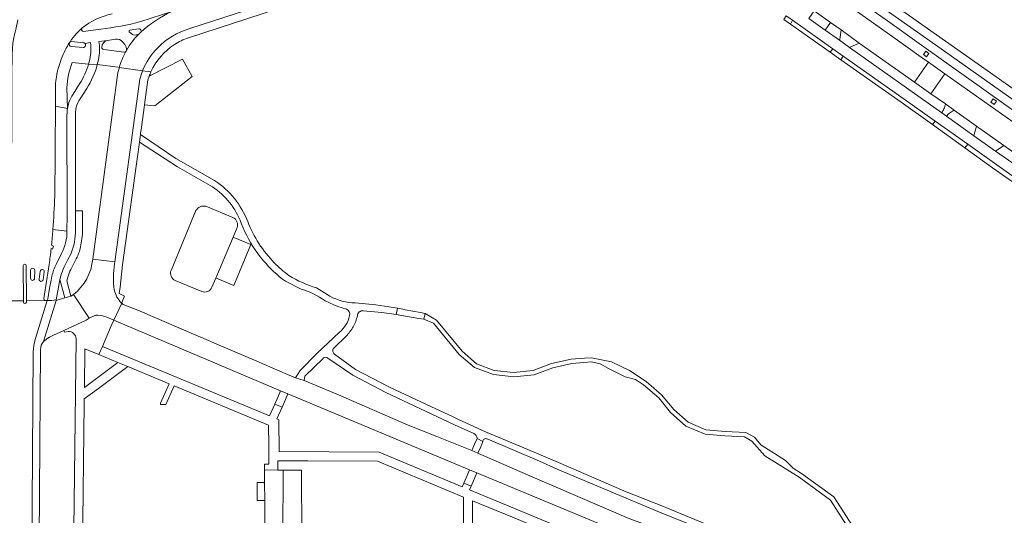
# Model space of a CAD drawing. Extents: x 152048 to 156914, y 461460 to 468786.
# Tile 83 of 256: x 154445 to 154689, y 463946 to 464069. Entities that reach past the tile are written whole.
import ezdxf

# ---------------------------------------------------------------- set-up
doc = ezdxf.new("R2010")
doc.units = 0
doc.header["$LTSCALE"] = 0.75
for name, color, linetype, lineweight in [('B-RO-VH-VERHARDING_ASFALT-GV', 251, 'CONTINUOUS', 18), ('B-RO-VH-VERHARDING_BEDRIJFSVLOERPLAAT-GV', 251, 'CONTINUOUS', 18), ('B-RO-VH-VERHARDING_BETON-GV', 251, 'CONTINUOUS', 18), ('B-RO-VH-VERHARDING_BETONSTRAATSTEEN-GV', 251, 'CONTINUOUS', 18), ('B-RO-VH-VERHARDING_OPEN-GV', 251, 'CONTINUOUS', 18), ('B-RO-VH-VERHARDING_STRAATBAKSTEEN-GV', 251, 'CONTINUOUS', 18), ('B-RO-VH-VERHARDING_TEGEL-GV', 251, 'CONTINUOUS', 18)]:
    doc.layers.add(name, color=color, linetype=linetype, lineweight=lineweight)

msp = doc.modelspace()

# ---------------------------------------------------------------- linework, layer by layer
at = {"layer": 'B-RO-VH-VERHARDING_ASFALT-GV'}
for points in [[(154637.17, 464074.732), (154639.461, 464073.079), (154641.7, 464071.503), (154645.778, 464068.633), (154648.426, 464066.769), (154652.909, 464063.514), (154666.64, 464053.787), (154670.081, 464058.746), (154668.277, 464060.018), (154661.852, 464064.675), (154647.687, 464074.711), (154641.282, 464079.248), (154626.87, 464089.356), (154609.609, 464101.51), (154606.183, 464096.667), (154619.986, 464086.852), (154623.672, 464084.198), (154628.951, 464080.491), (154631.242, 464078.839)], [(154712.289, 464034.388), (154670.39, 464064.044), (154647.647, 464080.093), (154628.652, 464093.495), (154617.484, 464101.313), (154616.233, 464099.599), (154628.158, 464091.359), (154646.468, 464078.496), (154649.003, 464076.716), (154650.77, 464075.475), (154659.324, 464069.466), (154668.388, 464062.956), (154711.031, 464032.62)], [(154670.081, 464058.746), (154666.64, 464053.787), (154670.72, 464050.897), (154674.167, 464055.865)], [(154682.024, 464042.875), (154688.804, 464038.059), (154710.053, 464022.967), (154710.267, 464022.815), (154712.606, 464021.153), (154718.732, 464016.802), (154720.754, 464015.366), (154722.761, 464013.941), (154725.917, 464011.699), (154729.425, 464009.204), (154732.835, 464014.119), (154719.734, 464023.685), (154719.615, 464023.77), (154714.844, 464027.148), (154713.79, 464027.893), (154712.396, 464028.881), (154704.909, 464034.183), (154703.719, 464035.026), (154674.167, 464055.865), (154670.72, 464050.897), (154674.285, 464048.372), (154676.578, 464046.743)]]:
    msp.add_lwpolyline(points, close=True, dxfattribs=at)
for points in [[(154634.767, 464070.29), (154636.336, 464069.181), (154646.403, 464062.07), (154648.955, 464060.267), (154664.092, 464049.574), (154671.76, 464044.112), (154679.826, 464038.365), (154689.366, 464031.569), (154696.201, 464026.765), (154700.203, 464023.952), (154701.762, 464026.188), (154686.722, 464036.677), (154681.384, 464040.479), (154674.551, 464045.333), (154673.409, 464046.144), (154650.507, 464062.427), (154648.01, 464064.185), (154644.442, 464066.701), (154640.367, 464069.576)], [(154492.984, 464029.374), (154483.314, 464034.876), (154474.62, 464040.765), (154474.368, 464038.889), (154483.783, 464032.745), (154492.447, 464027.822)], [(154497.485, 464020.167), (154490.832, 464022.974)], [(154488.34, 464021.893), (154482.163, 464007.042)], [(154493.271, 464005.135), (154497.561, 464015.328), (154498.545, 464017.667)], [(154468.152, 464008.66), (154468.188, 464009.137), (154462.72, 464009.835)], [(154483.191, 464004.541), (154489.797, 464001.824)], [(154492.311, 464002.854), (154493.271, 464005.135)], [(154510.578, 464004.331), (154514.44, 464002.379)], [(154457.944, 464001.082), (154461.873, 463995.202), (154462.314, 463995.41), (154463.217, 463995.803)], [(154521.578, 464000.623), (154518.261, 464002.704)], [(154445.541, 463999.173), (154445.539, 463999.49), (154442.549, 463999.49), (154442.548, 463998.953)], [(154448.484, 463989.92), (154451.448, 463999.528), (154451.166, 463999.535), (154451.03, 463999.541), (154446.259, 463999.527), (154446.259, 463999.176)], [(154451.448, 463999.528), (154448.484, 463989.92)], [(154450.501, 463989.362), (154453.63, 463999.557), (154453.683, 463999.731)], [(154466.249, 463995.402), (154467.927, 463994.687), (154469.922, 463998.909)], [(154469.922, 463998.909), (154467.927, 463994.687), (154509.308, 463977.109), (154511.125, 463976.349), (154556.218, 463957.49), (154558.028, 463956.753), (154619.056, 463931.367), (154620.859, 463930.618), (154674.313, 463908.383), (154675.202, 463907.949), (154683.794, 463905.689), (154687.785, 463904.623)], [(154469.922, 463998.909), (154469.902, 463998.93)], [(154503.476, 463984.491), (154494.112, 463988.488), (154489.53, 463990.449), (154489.508, 463990.459), (154473.898, 463997.141), (154470.256, 463998.608)], [(154520.371, 463999.493), (154522.551, 463998.525), (154523.564, 463998.075), (154525.701, 463997.434)], [(154529.845, 463997.01), (154534.453, 463996.599), (154538.049, 463996.095), (154538.343, 463997.641), (154532.995, 463998.494), (154527.87, 463998.956)], [(154523.889, 463991.657), (154518.458, 463986.478), (154514.18, 463982.167), (154513.016, 463980.333), (154515.207, 463979.674), (154515.336, 463980.787), (154519.865, 463985.183)], [(154522.672, 463987.845), (154525.618, 463990.734)], [(154446.791, 463813.103), (154447.173, 463872.673), (154447.966, 463986.814)], [(154447.966, 463986.814), (154447.173, 463872.673), (154446.791, 463813.103)], [(154448.688, 463810.61), (154448.668, 463812.533), (154448.586, 463824.126), (154448.596, 463843.522), (154448.6, 463846.056), (154448.768, 463866.556), (154448.856, 463879.173), (154448.978, 463899.83), (154448.997, 463902.399), (154449.106, 463923.545), (154449.182, 463927.914), (154449.463, 463940.02), (154449.762, 463987.401)], [(154678.746, 463911.643), (154674.102, 463913.442), (154672.199, 463914.253), (154670.543, 463914.945), (154664.714, 463917.342), (154663.667, 463917.767), (154648.616, 463923.875), (154629.688, 463931.918), (154622.987, 463934.765), (154621.318, 463935.416), (154609.217, 463940.218), (154599.811, 463943.95), (154595.553, 463945.52), (154570.633, 463956.293), (154558.241, 463961.65), (154556.806, 463962.296), (154548.081, 463965.774), (154540.975, 463968.607), (154523.714, 463976.177), (154515.207, 463979.674), (154513.016, 463980.333), (154511.044, 463981.193), (154503.476, 463984.491)], [(154521.031, 463985.246), (154527.273, 463981.046), (154535.417, 463976.701), (154552.518, 463968.724), (154557.26, 463966.512)], [(154614.556, 463944.213), (154603.934, 463948.56), (154594.657, 463952.235), (154594.487, 463952.271), (154578.293, 463959.351), (154570.679, 463962.538), (154560.212, 463966.919), (154553.467, 463970.035), (154551.956, 463970.733), (154546.788, 463973.153), (154536.35, 463978.042), (154527.934, 463982.423), (154522.712, 463986.224)], [(154558.088, 463965.308), (154559.517, 463964.519)], [(154560.609, 463965.18), (154573.614, 463959.658), (154577.987, 463957.719), (154603.397, 463947.026), (154610.99, 463943.977), (154622.01, 463939.552)]]:
    msp.add_lwpolyline(points, dxfattribs=at)
for points in [[(154492.447, 464027.822, -0.1575098), (154499.542, 464018.803)], [(154501.18, 464019.148, 0.1558977), (154492.984, 464029.374)], [(154490.832, 464022.974, 0.336685), (154488.34, 464021.893)], [(154498.545, 464017.667, 0.4056092), (154497.485, 464020.167)], [(154499.542, 464018.803, 0.0666029), (154503.688, 464011.232)], [(154507.766, 464008.951, -0.1018206), (154501.18, 464019.148)], [(154503.688, 464011.232, 0.0177202), (154505.11, 464009.435)], [(154462.72, 464009.835, -0.2101666), (154457.944, 464001.082)], [(154468.061, 464002.202, -0.0726218), (154468.152, 464008.66)], [(154505.11, 464009.435, 0.0577028), (154510.578, 464004.331)], [(154511.418, 464005.738, -0.0406517), (154507.766, 464008.951)], [(154482.163, 464007.042, 0.3942028), (154483.191, 464004.541)], [(154518.261, 464002.704, -0.0590318), (154511.418, 464005.738)], [(154469.902, 463998.93, -0.1445423), (154468.061, 464002.202)], [(154489.797, 464001.824, 0.4265231), (154492.311, 464002.854)], [(154514.44, 464002.379, -0.0933694), (154520.371, 463999.493)], [(154446.259, 463999.176, -0.9930432), (154445.541, 463999.173)], [(154453.683, 463999.731, -0.050589), (154451.448, 463999.528)], [(154470.256, 463998.608, -0.0171947), (154469.922, 463998.909)], [(154527.87, 463998.956, -0.1120163), (154521.578, 464000.623)], [(154525.701, 463997.434, -0.3967525), (154526.436, 463995.809)], [(154528.408, 463995.781, -0.4463371), (154529.845, 463997.01)], [(154463.217, 463995.803, -0.1336099), (154463.958, 463995.96)], [(154463.958, 463995.96, -0.0593502), (154466.249, 463995.402)], [(154526.436, 463995.809, -0.1754495), (154523.889, 463991.657)], [(154527.352, 463993.07, 0.0671472), (154528.408, 463995.781)], [(154525.618, 463990.734, 0.0668222), (154527.352, 463993.07)], [(154447.966, 463986.814, -0.0772685), (154448.484, 463989.92)], [(154448.484, 463989.92, 0.0772685), (154447.966, 463986.814)], [(154449.762, 463987.401, -0.1778829), (154450.501, 463989.362)], [(154522.712, 463986.224, -0.4348975), (154522.545, 463987.721)], [(154522.545, 463987.721, -0.044073), (154522.672, 463987.845)], [(154519.865, 463985.183, -0.0551454), (154519.986, 463985.297)], [(154519.986, 463985.297, -0.3703402), (154521.031, 463985.246)], [(154557.26, 463966.512, -0.2904272), (154558.088, 463965.308)], [(154559.517, 463964.519, -0.5800104), (154560.609, 463965.18)]]:
    msp.add_lwpolyline(points, format="xyb", dxfattribs=at)
at = {"layer": 'B-RO-VH-VERHARDING_BEDRIJFSVLOERPLAAT-GV'}
for points in [[(154508.703, 463975.736), (154507.875, 463973.859), (154509.695, 463973.103), (154510.521, 463974.976), (154511.125, 463976.349), (154509.308, 463977.109)], [(154558.028, 463956.753), (154556.218, 463957.49), (154555.626, 463956.111), (154554.79, 463954.166), (154556.614, 463953.436), (154557.44, 463955.373)]]:
    msp.add_lwpolyline(points, close=True, dxfattribs=at)
at = {"layer": 'B-RO-VH-VERHARDING_BETON-GV'}
for points in [[(154460.1, 464067.265, -0.110198), (154467.517, 464070.734)], [(154456.756, 464063.285, -0.0688176), (154460.1, 464067.265)], [(154454.741, 464058.962, -0.0631286), (154456.756, 464063.285)], [(154453.488, 464052.548, -0.0833962), (154454.741, 464058.962)], [(154453.289, 464025.449, 0.005263), (154453.416, 464037.42)], [(154452.851, 464017.192, 0.0111428), (154453.289, 464025.449)], [(154452.514, 464013.282, 0.005375), (154452.851, 464017.192)], [(154451.93, 464008.502, 0.0015273), (154452.42, 464012.451)], [(154446.24, 464008.218, 0.9959963), (154445.494, 464008.209)], [(154445.494, 464008.209, -0.9959963), (154446.24, 464008.218)], [(154450.602, 464000.095, 0.0073603), (154451.93, 464008.502)], [(154448.327, 464007.057, 0.9657817), (154447.304, 464007.079)], [(154447.304, 464007.079, -0.9657817), (154448.327, 464007.057)], [(154450.706, 464006.718, 0.9968883), (154449.716, 464006.867)], [(154449.716, 464006.867, -0.9968883), (154450.706, 464006.718)], [(154447.307, 464005.078, 0.9940342), (154448.312, 464005.051)], [(154448.312, 464005.051, -0.9940342), (154447.307, 464005.078)], [(154449.442, 464004.885, 1.0019732), (154450.435, 464004.742)], [(154450.435, 464004.742, -1.0019732), (154449.442, 464004.885)], [(154445.541, 463999.173, 0.9930432), (154446.259, 463999.176)], [(154451.03, 463999.541, -0.4194412), (154450.602, 464000.095)]]:
    msp.add_lwpolyline(points, format="xyb", dxfattribs=at)
for points in [[(154444.165, 464069.275), (154443.678, 464066.88), (154443.345, 464065.591), (154443.105, 464064.507), (154442.905, 464063.409), (154442.705, 464060.769), (154442.672, 464055.557), (154442.693, 464055.206), (154442.683, 464052.019), (154442.601, 464025.145), (154442.592, 464022.273), (154442.549, 463999.49), (154445.539, 463999.49), (154445.494, 464008.209)], [(154453.416, 464037.42), (154453.481, 464047.864), (154453.488, 464052.548)], [(154452.42, 464012.451), (154452.748, 464012.334), (154452.981, 464013.103), (154452.514, 464013.282)], [(154445.494, 464008.209), (154445.539, 463999.49), (154445.541, 463999.173)], [(154446.259, 463999.176), (154446.259, 463999.527), (154446.24, 464008.218)], [(154446.24, 464008.218), (154446.259, 463999.527), (154451.03, 463999.541)], [(154447.304, 464007.079), (154447.307, 464005.078)], [(154447.307, 464005.078), (154447.304, 464007.079)], [(154448.312, 464005.051), (154448.327, 464007.057)], [(154448.327, 464007.057), (154448.312, 464005.051)], [(154449.716, 464006.867), (154449.442, 464004.885)], [(154449.442, 464004.885), (154449.716, 464006.867)], [(154450.435, 464004.742), (154450.706, 464006.718)], [(154450.706, 464006.718), (154450.435, 464004.742)]]:
    msp.add_lwpolyline(points, dxfattribs=at)
at = {"layer": 'B-RO-VH-VERHARDING_BETONSTRAATSTEEN-GV'}
for points in [[(154486.844, 464067.081), (154522.868, 464078.899), (154522.901, 464078.907), (154562.111, 464090.231), (154562.021, 464090.605), (154561.971, 464090.974), (154562.207, 464091.25), (154562.822, 464091.478), (154575.029, 464094.863), (154579.237, 464095.986), (154577.78, 464101.34)], [(154474.136, 464067.023), (154471.943, 464066.679)], [(154468.339, 464064.477), (154466.397, 464064.176)], [(154471.866, 464066.212), (154472.619, 464065.612), (154473.008, 464065.502), (154473.506, 464065.522)], [(154474.212, 464065.793), (154474.594, 464066.163)], [(154474.594, 464066.163), (154474.212, 464065.793)], [(154456.928, 464063.433), (154456.897, 464063.228)], [(154457.347, 464062.684), (154460.349, 464062.391)], [(154460.454, 464063.592), (154457.452, 464063.874)], [(154460.899, 464062.864), (154460.92, 464063.065)], [(154470.657, 464063.187), (154470.194, 464063.769)], [(154465.463, 464061.921), (154470.493, 464061.251)], [(154476.443, 464054.358), (154475.585, 464048.161), (154478.14, 464047.895), (154487.371, 464055.194), (154484.981, 464059.543), (154476.75, 464055.277)], [(154475.109, 464056.626), (154469.298, 464057.436), (154469.393, 464057.403), (154468.978, 464056.217), (154462.72, 464009.835), (154468.188, 464009.137)], [(154469.298, 464057.436), (154475.109, 464056.626)], [(154468.188, 464009.137), (154474.406, 464054.542)], [(154456.33, 464016.797), (154452.851, 464017.192)], [(154452.514, 464013.282), (154452.981, 464013.103), (154452.748, 464012.334), (154452.42, 464012.451)], [(154453.62, 464008.537), (154454.978, 464011.214)], [(154451.578, 463999.957), (154452.027, 464002.639), (154452.389, 464004.61), (154452.609, 464005.586)], [(154451.03, 463999.541), (154451.166, 463999.535)]]:
    msp.add_lwpolyline(points, dxfattribs=at)
for points in [[(154482.37, 464071.373, 0.0760933), (154474.594, 464066.163)], [(154474.594, 464066.163, 0.7713132), (154474.136, 464067.023)], [(154478.772, 464062.261, -0.1340387), (154486.844, 464067.081)], [(154470.194, 464063.769, 0.2759361), (154468.339, 464064.477)], [(154474.212, 464065.793, 0.0697052), (154471.075, 464061.672)], [(154471.943, 464066.679, 0.7089255), (154471.866, 464066.212)], [(154473.506, 464065.522, 0.1745936), (154474.212, 464065.793)], [(154456.897, 464063.228, 0.4225618), (154457.347, 464062.684)], [(154457.452, 464063.874, 0.4053032), (154456.928, 464063.433)], [(154460.349, 464062.391, 0.4056523), (154460.899, 464062.864)], [(154460.805, 464063.416, 0.2061535), (154460.454, 464063.592)], [(154460.92, 464063.065, 0.1900822), (154460.805, 464063.416)], [(154464.996, 464062.449, 0.4150558), (154465.463, 464061.921)], [(154466.397, 464064.176, 0.3426543), (154464.996, 464062.449)], [(154471.075, 464061.672, 0.2008504), (154470.657, 464063.187)], [(154475.109, 464056.626, -0.0949782), (154478.772, 464062.261)], [(154470.918, 464061.385, 0.0505527), (154469.298, 464057.436)], [(154470.493, 464061.251, 0.2405676), (154470.918, 464061.385)], [(154470.918, 464061.385, -0.0041488), (154471.075, 464061.672)], [(154471.075, 464061.672, 0.0041488), (154470.918, 464061.385)], [(154474.406, 464054.542, -0.0312007), (154475.109, 464056.626)], [(154476.75, 464055.277, 0.0163185), (154476.443, 464054.358)], [(154452.851, 464017.192, -0.005375), (154452.514, 464013.282)], [(154454.978, 464011.214, 0.1286509), (154456.33, 464016.797)], [(154452.42, 464012.451, -0.0015273), (154451.93, 464008.502)], [(154451.93, 464008.502, -0.0073603), (154450.602, 464000.095)], [(154452.609, 464005.586, -0.0539348), (154453.62, 464008.537)], [(154450.602, 464000.095, 0.4194412), (154451.03, 463999.541)], [(154451.166, 463999.535, 0.3597181), (154451.578, 463999.957)]]:
    msp.add_lwpolyline(points, format="xyb", dxfattribs=at)
for points in [[(154640.367, 464069.576), (154644.442, 464066.701), (154645.778, 464068.633), (154641.7, 464071.503)], [(154454.579, 464004.749), (154454.379, 464003.767), (154453.683, 463999.731), (154453.63, 463999.557), (154455.792, 464000.221)], [(154509.978, 463957.413), (154508.621, 463957.43), (154505.382, 463957.473), (154505.388, 463954.357), (154505.397, 463949.933), (154505.411, 463942.591), (154505.415, 463940.592), (154505.433, 463935.625), (154510.058, 463935.622), (154510.058, 463936.09), (154510.052, 463940.849), (154509.892, 463940.848)], [(154510.052, 463940.849), (154514.624, 463940.908), (154514.506, 463957.445), (154509.978, 463957.413), (154509.892, 463940.848)]]:
    msp.add_lwpolyline(points, close=True, dxfattribs=at)
at = {"layer": 'B-RO-VH-VERHARDING_OPEN-GV'}
for points in [[(154544.906, 463994.912), (154545.209, 463996.342), (154544.083, 463996.555), (154540.255, 463997.279), (154539.634, 463997.397), (154538.343, 463997.641), (154538.049, 463996.095), (154539.438, 463995.856), (154543.659, 463995.128)], [(154503.513, 463949.936), (154505.397, 463949.933), (154505.388, 463954.357), (154503.519, 463954.353)]]:
    msp.add_lwpolyline(points, close=True, dxfattribs=at)
msp.add_lwpolyline([(154651.973, 463942.473), (154646.582, 463950.796), (154638.595, 463956.637), (154636.545, 463957.921), (154634.65, 463959.834), (154628.466, 463963.707), (154626.891, 463965.59), (154624.748, 463966.816), (154619.759, 463967.04), (154614.85, 463967.419), (154610.473, 463969.333), (154606.873, 463972.497), (154603.861, 463976.154), (154600.056, 463979.471), (154595.953, 463982.145), (154591.413, 463984.353), (154586.481, 463985.365), (154584.734, 463985.243), (154581.398, 463985.009), (154576.598, 463983.893), (154571.989, 463982.157), (154567.123, 463981.669), (154562.327, 463982.222), (154557.953, 463983.847), (154554.391, 463986.95), (154548.045, 463994.668), (154545.209, 463996.342), (154544.906, 463994.912), (154547.249, 463993.925), (154553.637, 463986.188), (154557.489, 463982.895), (154562.131, 463981.166), (154567.178, 463980.633), (154572.277, 463981.133), (154576.908, 463982.867), (154581.598, 463983.951), (154584.546, 463984.163), (154586.446, 463984.299), (154588.633, 463983.862), (154590.663, 463982.678), (154594.835, 463980.642), (154597.382, 463979.975), (154599.424, 463978.642), (154603.162, 463975.375), (154606.113, 463971.731), (154609.927, 463968.383), (154614.667, 463966.384), (154619.583, 463965.959), (154624.444, 463965.697), (154626.278, 463964.624), (154629.463, 463960.961), (154637.976, 463955.709), (154645.78, 463949.989), (154651.104, 463941.675)], dxfattribs=at)
at = {"layer": 'B-RO-VH-VERHARDING_STRAATBAKSTEEN-GV'}
for points in [[(154609.889, 464101.889), (154609.609, 464101.51), (154626.87, 464089.356), (154641.282, 464079.248), (154647.687, 464074.711), (154661.852, 464064.675), (154668.277, 464060.018), (154670.081, 464058.746), (154674.167, 464055.865), (154703.719, 464035.026), (154704.909, 464034.183), (154712.396, 464028.881), (154713.699, 464030.722), (154711.031, 464032.62), (154668.388, 464062.956), (154659.324, 464069.466), (154650.77, 464075.475), (154649.003, 464076.716), (154646.468, 464078.496), (154628.158, 464091.359), (154616.233, 464099.599), (154610.922, 464103.398)], [(154650.507, 464062.427), (154652.909, 464063.514), (154648.426, 464066.769), (154648.085, 464064.405), (154648.01, 464064.185)], [(154646.403, 464062.07), (154645.727, 464061.245), (154648.386, 464059.366), (154648.955, 464060.267)], [(154669.638, 464060.101), (154668.822, 464060.679), (154669.4, 464061.495), (154670.216, 464060.917)], [(154686.406, 464048.283), (154685.589, 464048.861), (154686.167, 464049.677), (154686.983, 464049.099)], [(154671.063, 464043.251), (154679.145, 464037.449), (154679.826, 464038.365), (154671.76, 464044.112)], [(154688.804, 464038.059), (154682.024, 464042.875), (154681.384, 464040.479), (154686.722, 464036.677)]]:
    msp.add_lwpolyline(points, close=True, dxfattribs=at)
for points in [[(154674.285, 464048.372, -0.0317565), (154673.928, 464047.147)], [(154673.928, 464047.147, -0.0447494), (154673.409, 464046.144)], [(154674.551, 464045.333, -0.0241794), (154675.277, 464046.095)], [(154675.277, 464046.095, -0.0606991), (154676.328, 464046.743)]]:
    msp.add_lwpolyline(points, format="xyb", dxfattribs=at)
for points in [[(154676.578, 464046.743), (154674.285, 464048.372)], [(154673.409, 464046.144), (154674.551, 464045.333)], [(154676.328, 464046.743), (154676.578, 464046.743)]]:
    msp.add_lwpolyline(points, dxfattribs=at)
at = {"layer": 'B-RO-VH-VERHARDING_TEGEL-GV'}
for points in [[(154713.451, 464036.396), (154647.793, 464082.756), (154646.932, 464083.36), (154646.571, 464083.605), (154646.729, 464083.873), (154642.197, 464087.06), (154637.311, 464090.52), (154627.529, 464097.403), (154627.714, 464097.703), (154624.606, 464099.812), (154624.415, 464099.592), (154617.551, 464104.41), (154604.651, 464113.473)], [(154486.451, 464064.796), (154523.297, 464076.927), (154570.821, 464088.367), (154591.27, 464093.284), (154593.667, 464093.86), (154593.225, 464095.799), (154592.549, 464095.662), (154562.541, 464088.444), (154522.901, 464078.907), (154522.868, 464078.899), (154486.844, 464067.081)], [(154647.647, 464080.093), (154670.39, 464064.044), (154712.289, 464034.388)], [(154482.37, 464071.373), (154474.653, 464068.823)], [(154464.749, 464066.978), (154460.321, 464066.378)], [(154471.943, 464066.679), (154474.136, 464067.023)], [(154464.372, 464062.861), (154464.256, 464063.895), (154466.397, 464064.176), (154468.339, 464064.477)], [(154473.506, 464065.522), (154473.008, 464065.502), (154472.619, 464065.612), (154471.866, 464066.212)], [(154456.756, 464063.285), (154456.897, 464063.228)], [(154456.897, 464063.228), (154456.756, 464063.285)], [(154456.897, 464063.228), (154456.928, 464063.433)], [(154460.349, 464062.391), (154457.347, 464062.684)], [(154457.452, 464063.874), (154460.454, 464063.592)], [(154460.805, 464063.416), (154462.172, 464063.616), (154462.255, 464062.864)], [(154462.255, 464062.864), (154462.172, 464063.616), (154460.805, 464063.416)], [(154460.92, 464063.065), (154460.899, 464062.864)], [(154466.397, 464064.176), (154464.256, 464063.895), (154464.372, 464062.861)], [(154470.194, 464063.769), (154470.657, 464063.187)], [(154470.493, 464061.251), (154465.463, 464061.921)], [(154457.609, 464058.645), (154461.674, 464058.28)], [(154463.868, 464058.178), (154461.674, 464058.28)], [(154461.674, 464058.28), (154463.868, 464058.178)], [(154463.868, 464058.178), (154469.017, 464057.527), (154469.298, 464057.436)], [(154477.172, 464056.332), (154475.109, 464056.626)], [(154475.109, 464056.626), (154477.172, 464056.332)], [(154453.488, 464052.548), (154453.481, 464047.864), (154456.464, 464047.213), (154456.332, 464052.459)], [(154459.48, 464053.374), (154457.856, 464050.828)], [(154459.636, 464049.691), (154461.265, 464052.228)], [(154474.406, 464054.542), (154468.188, 464009.137), (154468.152, 464008.66)], [(154475.585, 464048.161), (154476.443, 464054.358)], [(154456.464, 464047.213), (154453.481, 464047.864), (154453.416, 464037.42)], [(154469.902, 463998.93), (154470.653, 464000.646), (154469.328, 464001.301), (154469.508, 464002.9), (154470.133, 464008.447), (154474.304, 464038.931), (154474.368, 464038.889), (154474.62, 464040.765), (154474.552, 464040.811), (154474.595, 464041.096), (154474.728, 464041.967), (154475.489, 464047.466), (154475.585, 464048.161)], [(154452.851, 464017.192), (154456.33, 464016.797), (154456.353, 464020.761), (154456.344, 464045.675)], [(154456.344, 464045.675), (154456.353, 464020.761), (154456.33, 464016.797)], [(154458.453, 464017.197), (154458.457, 464021.843), (154458.455, 464045.19)], [(154460.207, 464017.233), (154460.19, 464021.852), (154458.457, 464021.843), (154458.453, 464017.197)], [(154459.734, 464012.887), (154460.028, 464014.876)], [(154454.978, 464011.214), (154453.62, 464008.537)], [(154455.673, 464007.923), (154456.56, 464009.718), (154457.287, 464011.107)], [(154457.287, 464011.107), (154456.56, 464009.718), (154455.673, 464007.923)], [(154452.609, 464005.586), (154452.389, 464004.61), (154452.027, 464002.639), (154451.578, 463999.957)], [(154453.683, 463999.731), (154454.379, 464003.767), (154454.579, 464004.749)], [(154454.579, 464004.749), (154454.833, 464005.72)], [(154454.833, 464005.72), (154454.579, 464004.749), (154455.792, 464000.221), (154457.322, 464000.677), (154456.319, 464004.468), (154456.55, 464005.398)], [(154452.035, 463990.486), (154452.959, 463990.948), (154455.591, 463992.142), (154461.105, 463994.683), (154461.873, 463995.202), (154457.944, 464001.082), (154457.322, 464000.677), (154455.792, 464000.221), (154453.63, 463999.557), (154450.501, 463989.362)], [(154451.166, 463999.535), (154451.448, 463999.528)], [(154463.217, 463995.803), (154462.314, 463995.41), (154461.873, 463995.202), (154461.105, 463994.683), (154455.591, 463992.142), (154455.758, 463991.742), (154456.63, 463991.878)], [(154458.587, 463990.057), (154457.967, 463936.051), (154460.168, 463936.067), (154460.199, 463937.672), (154460.599, 463973.901), (154460.613, 463975.167), (154464.179, 463977.726), (154471.418, 463983.158), (154468.994, 463984.15), (154460.674, 463977.947), (154460.797, 463987.572), (154464.281, 463986.118), (154465.129, 463988.159), (154467.336, 463993.309), (154467.927, 463994.687), (154466.249, 463995.402)], [(154609.475, 463930.414), (154556.239, 463952.554), (154556.614, 463953.436), (154554.79, 463954.166), (154554.422, 463953.309), (154533.839, 463961.913), (154508.963, 463962.058), (154508.94, 463969.952), (154508.405, 463970.174), (154509.695, 463973.103), (154507.875, 463973.859), (154506.585, 463970.931), (154465.129, 463988.159), (154464.281, 463986.118), (154468.994, 463984.15), (154471.418, 463983.158), (154481.683, 463978.898), (154479.528, 463974.052), (154479.525, 463973.699), (154480.87, 463973.772), (154482.898, 463978.376), (154506.376, 463968.604), (154506.414, 463963.587), (154506.462, 463962.307), (154506.413, 463958.934), (154505.379, 463958.932), (154505.382, 463957.473), (154508.621, 463957.43), (154508.652, 463959.79), (154516.063, 463959.75), (154533.397, 463959.656), (154554.731, 463950.766), (154554.792, 463936.278)], [(154556.942, 463936), (154556.987, 463949.845), (154566.86, 463945.733), (154596.045, 463933.578), (154608.614, 463928.344), (154609.475, 463930.414)]]:
    msp.add_lwpolyline(points, dxfattribs=at)
for points in [[(154474.594, 464066.163, -0.0760933), (154482.37, 464071.373)], [(154460.1, 464067.265, 0.0688176), (154456.756, 464063.285)], [(154460.321, 464066.378, -0.5876887), (154460.1, 464067.265)], [(154474.653, 464068.823, -0.0344028), (154464.749, 464066.978)], [(154474.136, 464067.023, -0.7713132), (154474.594, 464066.163)], [(154486.844, 464067.081, 0.1340387), (154478.772, 464062.261)], [(154468.339, 464064.477, -0.2759361), (154470.194, 464063.769)], [(154471.075, 464061.672, -0.0697052), (154474.212, 464065.793)], [(154471.866, 464066.212, -0.7089255), (154471.943, 464066.679)], [(154474.212, 464065.793, -0.1745936), (154473.506, 464065.522)], [(154483.004, 464063.14, -0.0614067), (154486.451, 464064.796)], [(154456.756, 464063.285, 0.0631286), (154454.741, 464058.962)], [(154457.347, 464062.684, -0.4225618), (154456.897, 464063.228)], [(154456.928, 464063.433, -0.4053032), (154457.452, 464063.874)], [(154460.899, 464062.864, -0.4056523), (154460.349, 464062.391)], [(154460.454, 464063.592, -0.2061535), (154460.805, 464063.416)], [(154460.805, 464063.416, -0.1900822), (154460.92, 464063.065)], [(154462.255, 464062.864, -0.1005555), (154461.674, 464058.28)], [(154461.674, 464058.28, 0.1005555), (154462.255, 464062.864)], [(154463.868, 464058.178, 0.0845698), (154464.372, 464062.861)], [(154464.372, 464062.861, -0.0845698), (154463.868, 464058.178)], [(154465.463, 464061.921, -0.4150558), (154464.996, 464062.449)], [(154464.996, 464062.449, -0.3426543), (154466.397, 464064.176)], [(154470.657, 464063.187, -0.2008504), (154471.075, 464061.672)], [(154478.772, 464062.261, 0.0949782), (154475.109, 464056.626)], [(154477.172, 464056.332, -0.146756), (154483.004, 464063.14)], [(154469.298, 464057.436, -0.0505527), (154470.918, 464061.385)], [(154470.918, 464061.385, -0.2405676), (154470.493, 464061.251)], [(154454.741, 464058.962, 0.0833962), (154453.488, 464052.548)], [(154456.332, 464052.459, -0.0797034), (154457.609, 464058.645)], [(154461.674, 464058.28, -0.0697907), (154459.48, 464053.374)], [(154461.265, 464052.228, 0.0751536), (154463.868, 464058.178)], [(154475.109, 464056.626, 0.0312007), (154474.406, 464054.542)], [(154476.443, 464054.358, -0.0163185), (154476.75, 464055.277)], [(154476.75, 464055.277, -0.0186305), (154477.172, 464056.332)], [(154457.856, 464050.828, 0.0715506), (154456.841, 464048.743)], [(154456.841, 464048.743, 0.0412488), (154456.464, 464047.213)], [(154458.455, 464045.19, -0.1748774), (154459.636, 464049.691)], [(154456.464, 464047.213, 0.0403707), (154456.344, 464045.675)], [(154456.344, 464045.675, -0.0403707), (154456.464, 464047.213)], [(154453.416, 464037.42, -0.005263), (154453.289, 464025.449)], [(154453.289, 464025.449, -0.0111428), (154452.851, 464017.192)], [(154456.33, 464016.797, -0.1286509), (154454.978, 464011.214)], [(154457.287, 464011.107, 0.0991898), (154458.453, 464017.197)], [(154458.453, 464017.197, -0.0991898), (154457.287, 464011.107)], [(154460.028, 464014.876, 0.0411423), (154460.207, 464017.233)], [(154458.644, 464009.943, 0.0753861), (154459.734, 464012.887)], [(154453.62, 464008.537, 0.0539348), (154452.609, 464005.586)], [(154457.296, 464007.277, -0.0128753), (154458.644, 464009.943)], [(154468.152, 464008.66, 0.0726218), (154468.061, 464002.202)], [(154454.833, 464005.72, -0.0516769), (154455.673, 464007.923)], [(154455.673, 464007.923, 0.0516769), (154454.833, 464005.72)], [(154456.55, 464005.398, -0.0437213), (154457.296, 464007.277)], [(154468.061, 464002.202, 0.1445423), (154469.902, 463998.93)], [(154451.578, 463999.957, -0.3597181), (154451.166, 463999.535)], [(154451.448, 463999.528, 0.050589), (154453.683, 463999.731)], [(154463.958, 463995.96, 0.1336099), (154463.217, 463995.803)], [(154466.249, 463995.402, 0.0593502), (154463.958, 463995.96)], [(154456.63, 463991.878, -0.4203362), (154458.587, 463990.057)], [(154450.501, 463989.362, -0.048171), (154452.035, 463990.486)]]:
    msp.add_lwpolyline(points, format="xyb", dxfattribs=at)
for points in [[(154634.195, 464069.397), (154635.864, 464068.217), (154636.336, 464069.181), (154634.767, 464070.29)], [(154645.727, 464061.245), (154646.403, 464062.07), (154636.336, 464069.181), (154635.864, 464068.217)], [(154671.76, 464044.112), (154664.092, 464049.574), (154648.955, 464060.267), (154648.386, 464059.366), (154663.291, 464048.83), (154671.063, 464043.251)], [(154696.201, 464026.765), (154689.366, 464031.569), (154679.826, 464038.365), (154679.145, 464037.449), (154686.013, 464032.517), (154695.648, 464025.767)], [(154497.561, 464015.328), (154493.271, 464005.135), (154493.6, 464004.998), (154497.743, 464003.273), (154501.994, 464013.482), (154497.734, 464015.256)], [(154558.241, 463961.65), (154559.021, 463963.232), (154559.517, 463964.519), (154558.088, 463965.308), (154557.428, 463963.914), (154556.806, 463962.296)]]:
    msp.add_lwpolyline(points, close=True, dxfattribs=at)

doc.saveas('drawing.dxf')
